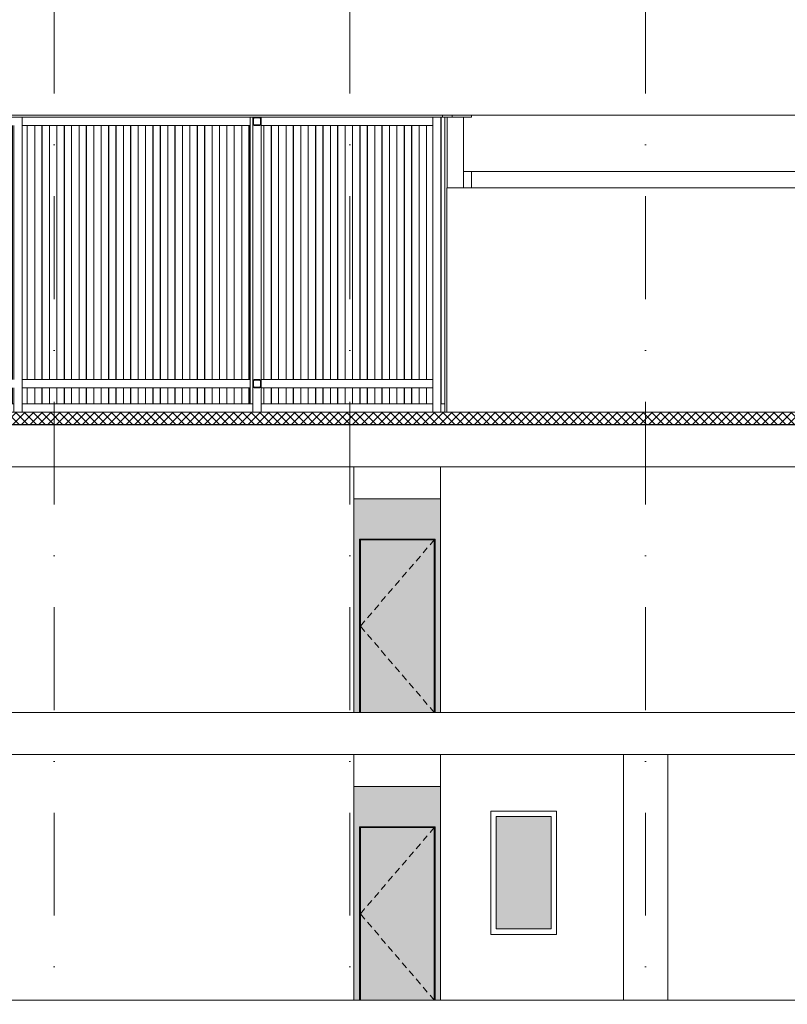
# Model space of a CAD drawing. Header units: millimetres. Extents: x -194 to 1012562, y 0 to 44349.
# Tile 54 of 97: x 167229 to 176574, y 10400 to 22377. Entities that reach past the tile are written whole.
import ezdxf
from ezdxf.enums import TextEntityAlignment as Align

# ---------------------------------------------------------------- set-up
doc = ezdxf.new("R2010")
doc.units = ezdxf.units.MM
doc.header["$MEASUREMENT"] = 0
doc.linetypes.add('streep-punt', pattern=[2500, 1250, -625, 0, -625])
for name, color, linetype in [('21_0 NC Buitenwanden', 7, 'Continuous'), ('21_1 C Buitenwanden', 7, 'Continuous'), ('22 C Binnenwanden', 7, 'Continuous'), ('22 NC Binnenwanden', 7, 'Continuous'), ('23 Vloeren', 7, 'Continuous'), ('23 Vloeren Laagscheidingslijnen', 7, 'Continuous'), ('28 Draagconstructies', 7, 'Continuous'), ('47 Dakafwerking', 7, 'Continuous'), ('New_21_0 NC Buitenwanden', 7, 'Continuous'), ('New_21_0 NC Buitenwanden Doorsnede-arcering', 7, 'Continuous'), ('New_21_0 NC Buitenwanden Ramen', 7, 'Continuous'), ('New_22 C Binnenwanden Ramen', 7, 'Continuous'), ('New_22 NC Binnenwanden', 7, 'Continuous'), ('New_22 NC Binnenwanden 2D arcering', 7, 'Continuous'), ('New_22 NC Binnenwanden Deuren', 7, 'Continuous'), ('New_27 Daken', 7, 'Continuous'), ('New_27 Daken Doorsnede-arcering', 7, 'Continuous'), ('New_27 Daken Laagscheidingslijnen', 7, 'Continuous'), ('New_28 Draagconstructies - kolom', 7, 'Continuous'), ('New_28 Draagconstructies - ligger', 7, 'Continuous'), ('New_28 Draagconstructies - ligger Doorsnede-arcering', 7, 'Continuous'), ('New_47 Dakafwerking', 7, 'Continuous'), ('Stramien', 7, 'Continuous')]:
    doc.layers.add(name, color=color, linetype=linetype)
doc.styles.add('GENERATED_STYLE_1', font='arial.ttf')

# ---------------------------------------------------------------- blocks, each defined once
blk = doc.blocks.new('Section Element_707_1', base_point=(160449, 6300))
at = {"layer": '21_0 NC Buitenwanden', "color": 2, "linetype": 'Continuous', "lineweight": 0}
for p, q in [((172432, 20330), (172432, 21190)), ((172632, 21190), (172632, 20530)), ((172632, 20530), (172632, 20330)), ((172432, 20330), (172431, 20330)), ((172432, 20330), (172632, 20330))]:
    blk.add_line(p, q, dxfattribs=at)
blk = doc.blocks.new('Section Element_708_1', base_point=(160449, 6300))
at = {"layer": '22 NC Binnenwanden', "color": 2, "linetype": 'Continuous', "lineweight": 0}
blk.add_line((172431, 20330), (172431, 17604), dxfattribs=at)
blk = doc.blocks.new('Section Element_710_1', base_point=(160449, 6300))
at = {"layer": '21_0 NC Buitenwanden', "color": 2, "linetype": 'Continuous', "lineweight": 0}
blk.add_line((172407, 17604), (172407, 21190), dxfattribs=at)
blk = doc.blocks.new('Section Element_724_1', base_point=(160449, 6300))
at = {"layer": '22 C Binnenwanden', "color": 2, "linetype": 'Continuous', "lineweight": 0}
blk.add_line((172354, 10450), (172354, 13440), dxfattribs=at)
blk = doc.blocks.new('Section Element_731_1', base_point=(160449, 6300))
at = {"layer": '21_1 C Buitenwanden', "color": 2, "linetype": 'Continuous', "lineweight": 0}
blk.add_line((172354, 13950), (172354, 16940), dxfattribs=at)
blk = doc.blocks.new('Section Element_737_1', base_point=(160449, 6300))
at = {"layer": '28 Draagconstructies', "color": 1, "linetype": 'Continuous', "lineweight": 0}
for p, q in [((174579, 10450), (174579, 13440)), ((175119, 10450), (175119, 13440))]:
    blk.add_line(p, q, dxfattribs=at)
blk = doc.blocks.new('Section Element_740_1', base_point=(160449, 6300))
at = {"layer": 'New_22 C Binnenwanden Ramen', "color": 2, "linetype": 'Continuous', "lineweight": 0}
for p, q in [((172965, 12750), (173765, 12750)), ((172965, 11250), (172965, 12750)), ((173765, 12750), (173765, 11250)), ((173765, 11250), (172965, 11250))]:
    blk.add_line(p, q, dxfattribs=at)
at = {"layer": 'New_22 C Binnenwanden Ramen', "color": 1, "linetype": 'Continuous', "lineweight": 0}
for p, q in [((173032, 12683), (173032, 11317)), ((173698, 12683), (173032, 12683)), ((173698, 11317), (173698, 12683)), ((173032, 11317), (173698, 11317))]:
    blk.add_line(p, q, dxfattribs=at)
blk = doc.blocks.new('Section Element_746_1', base_point=(160449, 6300))
at = {"layer": '23 Vloeren', "color": 2, "linetype": 'Continuous', "lineweight": 0, "flags": 128}
blk.add_lwpolyline([(192844, 13950), (190707, 13950), (190667, 13950), (159679, 13950)], dxfattribs=at)
blk = doc.blocks.new('Section Element_747_1', base_point=(160449, 6300))
at = {"layer": '23 Vloeren Laagscheidingslijnen', "color": 2, "linetype": 'Continuous', "lineweight": 0, "flags": 128}
blk.add_lwpolyline([(218049, 17450), (159679, 17450), (159564, 17450)], dxfattribs=at)
blk = doc.blocks.new('Section Element_914_1', base_point=(160449, 6300))
at = {"layer": 'New_21_0 NC Buitenwanden Ramen', "color": 1, "linetype": 'Continuous', "lineweight": 0}
for p, q in [((171436, 12550), (171436, 12560)), ((171503, 12560), (171503, 12550)), ((171717, 12560), (171727, 12550)), ((171754, 12550), (171757, 12560)), ((171900, 12550), (171897, 12560)), ((172151, 12550), (172151, 12560)), ((172218, 12560), (172218, 12550)), ((172268, 12560), (172268, 12550)), ((172277, 11300), (172287, 11300)), ((172277, 11233), (172287, 11233)), ((172287, 10517), (172277, 10517))]:
    blk.add_line(p, q, dxfattribs=at)
blk = doc.blocks.new('Section Element_915_1', base_point=(160449, 6300))
at = {"layer": '21_0 NC Buitenwanden', "color": 2, "linetype": 'Continuous', "lineweight": 0}
blk.add_line((171386, 12560), (171386, 12550), dxfattribs=at)
blk = doc.blocks.new('Section Element_947_1', base_point=(160449, 6300))
at = {"layer": '23 Vloeren', "color": 1, "linetype": 'Continuous', "lineweight": 0}
for p, q in [((172632, 20530), (172642, 20530)), ((172642, 20530), (172673, 20530)), ((172673, 20530), (172715, 20530)), ((172715, 20530), (172728, 20530)), ((172632, 20330), (172642, 20330)), ((172642, 20330), (172673, 20330)), ((172673, 20330), (172715, 20330)), ((172715, 20330), (172728, 20330))]:
    blk.add_line(p, q, dxfattribs=at)
at = {"layer": '23 Vloeren', "color": 3, "linetype": 'Continuous', "lineweight": 0}
for p, q in [((172728, 20530), (172728, 20330)), ((184227, 20530), (172728, 20530)), ((184227, 20330), (172728, 20330))]:
    blk.add_line(p, q, dxfattribs=at)
blk = doc.blocks.new('Section Element_963_1', base_point=(160449, 6300))
at = {"layer": '47 Dakafwerking', "color": 2, "linetype": 'Continuous', "lineweight": 0}
for p, q in [((172377, 21215), (172377, 21190)), ((172377, 21215), (172378, 21215)), ((172378, 21215), (172390, 21215)), ((172390, 21215), (172413, 21215)), ((172413, 21215), (172446, 21215)), ((172446, 21215), (172490, 21215)), ((172490, 21215), (172493, 21215)), ((172377, 21190), (172378, 21190)), ((172378, 21190), (172390, 21190)), ((172390, 21190), (172413, 21190)), ((172413, 21190), (172446, 21190)), ((172446, 21190), (172490, 21190)), ((172490, 21190), (172493, 21190))]:
    blk.add_line(p, q, dxfattribs=at)
at = {"layer": '47 Dakafwerking', "color": 1, "linetype": 'Continuous', "lineweight": 0}
for p, q in [((172493, 21215), (172493, 21190)), ((172728, 21215), (172493, 21215)), ((172728, 21215), (172728, 21190)), ((172728, 21190), (172493, 21190))]:
    blk.add_line(p, q, dxfattribs=at)
blk = doc.blocks.new('Section Element_965_1', base_point=(160449, 6300))
at = {"layer": '47 Dakafwerking', "color": 2, "linetype": 'Continuous', "lineweight": 0}
blk.add_line((172728, 21215), (177807, 21215), dxfattribs=at)
blk = doc.blocks.new('Section Element_998_1', base_point=(160449, 6300))
at = {"layer": 'New_22 NC Binnenwanden', "color": 2, "linetype": 'Continuous', "lineweight": 0}
for p, q in [((166223, 13440), (166223, 10450)), ((171299, 10450), (171299, 13440))]:
    blk.add_line(p, q, dxfattribs=at)
blk = doc.blocks.new('Section Element_1003_1', base_point=(160449, 6300))
at = {"layer": 'New_22 NC Binnenwanden Deuren', "color": 2, "linetype": 'Continuous', "lineweight": 0}
for p, q in [((171367, 13950), (171367, 16060)), ((171367, 16060), (172287, 16060)), ((172287, 16060), (172287, 13950))]:
    blk.add_line(p, q, dxfattribs=at)
at = {"layer": 'New_22 NC Binnenwanden Deuren', "color": 1, "linetype": 'Continuous', "lineweight": 0}
for p, q in [((171377, 13950), (171377, 16050)), ((171377, 16050), (172277, 16050)), ((172277, 16050), (172225, 15989)), ((172277, 16050), (172277, 13950)), ((172192, 15951), (172140, 15891)), ((172107, 15853), (172055, 15792)), ((172023, 15754), (171971, 15693)), ((171938, 15655), (171886, 15594)), ((171769, 15458), (171717, 15397)), ((171854, 15556), (171802, 15496)), ((171684, 15359), (171632, 15298)), ((171600, 15260), (171548, 15200)), ((171515, 15162), (171463, 15101)), ((171429, 15061), (171377, 15000)), ((171429, 14939), (171377, 15000)), ((171431, 15063), (171429, 15061)), ((171431, 14937), (171429, 14939)), ((171515, 14838), (171463, 14899)), ((171600, 14740), (171548, 14800)), ((171684, 14641), (171632, 14702)), ((171769, 14542), (171717, 14603)), ((171854, 14444), (171802, 14504)), ((171938, 14345), (171886, 14406)), ((172023, 14246), (171971, 14307)), ((172107, 14147), (172055, 14208)), ((172192, 14049), (172140, 14109)), ((172277, 13950), (172225, 14011))]:
    blk.add_line(p, q, dxfattribs=at)
blk = doc.blocks.new('Section Element_1018_1', base_point=(160449, 6300))
at = {"layer": 'New_22 NC Binnenwanden Deuren', "color": 2, "linetype": 'Continuous', "lineweight": 0}
for p, q in [((171367, 10450), (171367, 12560)), ((171367, 12560), (172287, 12560)), ((172287, 12560), (172287, 10450))]:
    blk.add_line(p, q, dxfattribs=at)
at = {"layer": 'New_22 NC Binnenwanden Deuren', "color": 1, "linetype": 'Continuous', "lineweight": 0}
for p, q in [((171377, 10450), (171377, 12550)), ((171377, 12550), (172277, 12550)), ((172277, 12550), (172225, 12489)), ((172277, 12550), (172277, 10450)), ((172107, 12353), (172055, 12292)), ((172192, 12451), (172140, 12391)), ((172023, 12254), (171971, 12193)), ((171938, 12155), (171886, 12094)), ((171854, 12056), (171802, 11996)), ((171684, 11859), (171632, 11798)), ((171769, 11958), (171717, 11897)), ((171600, 11760), (171548, 11700)), ((171515, 11662), (171463, 11601)), ((171429, 11561), (171377, 11500)), ((171429, 11439), (171377, 11500)), ((171431, 11563), (171429, 11561)), ((171431, 11437), (171429, 11439)), ((171515, 11338), (171463, 11399)), ((171600, 11240), (171548, 11300)), ((171684, 11141), (171632, 11202)), ((171769, 11042), (171717, 11103)), ((171854, 10944), (171802, 11004)), ((171938, 10845), (171886, 10906)), ((172023, 10746), (171971, 10807)), ((172107, 10647), (172055, 10708)), ((172192, 10549), (172140, 10609)), ((172277, 10450), (172225, 10511))]:
    blk.add_line(p, q, dxfattribs=at)
blk = doc.blocks.new('Section Element_1020_1', base_point=(160449, 6300))
at = {"layer": 'New_22 NC Binnenwanden', "color": 2, "linetype": 'Continuous', "lineweight": 0}
for p, q in [((166223, 16940), (166223, 13950)), ((171299, 13950), (171299, 16940))]:
    blk.add_line(p, q, dxfattribs=at)
blk = doc.blocks.new('Section Element_1099_1', base_point=(160449, 6300))
at = {"layer": '23 Vloeren', "color": 2, "linetype": 'Continuous', "lineweight": 0}
blk.add_line((191051, 10450), (159679, 10450), dxfattribs=at)
blk = doc.blocks.new('Section Element_1105_1', base_point=(160449, 6300))
at = {"layer": 'New_22 NC Binnenwanden', "color": 2, "linetype": 'Continuous', "lineweight": 0}
blk.add_line((172354, 16550), (171299, 16550), dxfattribs=at)
blk = doc.blocks.new('Section Element_1116_1', base_point=(160449, 6300))
at = {"layer": 'New_22 NC Binnenwanden', "color": 2, "linetype": 'Continuous', "lineweight": 0}
blk.add_line((172354, 13050), (171299, 13050), dxfattribs=at)
blk = doc.blocks.new('*X1158', base_point=(160449, 6300))
at = {"layer": 'New_27 Daken Doorsnede-arcering', "linetype": 'Continuous', "lineweight": 0, "true_color": 0x000000}
for points in [[(167499, 17604), (167349, 17604), (167349, 17602), (167499, 17602)], [(167799, 17604), (167649, 17604), (167649, 17602), (167799, 17602)], [(168099, 17604), (167949, 17604), (167949, 17602), (168099, 17602)], [(168399, 17604), (168249, 17604), (168249, 17602), (168399, 17602)], [(168699, 17604), (168549, 17604), (168549, 17602), (168699, 17602)], [(168999, 17604), (168849, 17604), (168849, 17602), (168999, 17602)], [(169299, 17604), (169149, 17604), (169149, 17602), (169299, 17602)], [(169599, 17604), (169449, 17604), (169449, 17602), (169599, 17602)], [(169899, 17604), (169749, 17604), (169749, 17602), (169899, 17602)], [(170199, 17604), (170049, 17604), (170049, 17602), (170199, 17602)], [(170499, 17604), (170349, 17604), (170349, 17602), (170499, 17602)], [(170799, 17604), (170649, 17604), (170649, 17602), (170799, 17602)], [(171099, 17604), (170949, 17604), (170949, 17602), (171099, 17602)], [(171399, 17604), (171249, 17604), (171249, 17602), (171399, 17602)], [(171699, 17604), (171549, 17604), (171549, 17602), (171699, 17602)], [(171999, 17604), (171849, 17604), (171849, 17602), (171999, 17602)], [(172299, 17604), (172149, 17604), (172149, 17602), (172299, 17602)], [(172599, 17604), (172449, 17604), (172449, 17602), (172599, 17602)], [(172899, 17604), (172749, 17604), (172749, 17602), (172899, 17602)], [(173199, 17604), (173049, 17604), (173049, 17602), (173199, 17602)], [(173499, 17604), (173349, 17604), (173349, 17602), (173499, 17602)], [(173799, 17604), (173649, 17604), (173649, 17602), (173799, 17602)], [(174099, 17604), (173949, 17604), (173949, 17602), (174099, 17602)], [(174399, 17604), (174249, 17604), (174249, 17602), (174399, 17602)], [(174699, 17604), (174549, 17604), (174549, 17602), (174699, 17602)], [(174999, 17604), (174849, 17604), (174849, 17602), (174999, 17602)], [(175299, 17604), (175149, 17604), (175149, 17602), (175299, 17602)], [(175599, 17604), (175449, 17604), (175449, 17602), (175599, 17602)], [(175899, 17604), (175749, 17604), (175749, 17602), (175899, 17602)], [(176199, 17604), (176049, 17604), (176049, 17602), (176199, 17602)], [(176499, 17604), (176349, 17604), (176349, 17602), (176499, 17602)]]:
    blk.add_hatch(color=18, dxfattribs=at).paths.add_polyline_path(points)
blk = doc.blocks.new('*X1161', base_point=(160449, 6300))
at = {"layer": 'New_27 Daken Doorsnede-arcering', "linetype": 'Continuous', "lineweight": 0, "true_color": 0x000000}
for points in [[(167349, 17450), (167499, 17450), (167499, 17452), (167349, 17452)], [(167649, 17450), (167799, 17450), (167799, 17452), (167649, 17452)], [(167949, 17450), (168099, 17450), (168099, 17452), (167949, 17452)], [(168249, 17450), (168399, 17450), (168399, 17452), (168249, 17452)], [(168549, 17450), (168699, 17450), (168699, 17452), (168549, 17452)], [(168849, 17450), (168999, 17450), (168999, 17452), (168849, 17452)], [(169149, 17450), (169299, 17450), (169299, 17452), (169149, 17452)], [(169449, 17450), (169599, 17450), (169599, 17452), (169449, 17452)], [(169749, 17450), (169899, 17450), (169899, 17452), (169749, 17452)], [(170049, 17450), (170199, 17450), (170199, 17452), (170049, 17452)], [(170349, 17450), (170499, 17450), (170499, 17452), (170349, 17452)], [(170649, 17450), (170799, 17450), (170799, 17452), (170649, 17452)], [(170949, 17450), (171099, 17450), (171099, 17452), (170949, 17452)], [(171249, 17450), (171399, 17450), (171399, 17452), (171249, 17452)], [(171549, 17450), (171699, 17450), (171699, 17452), (171549, 17452)], [(171849, 17450), (171999, 17450), (171999, 17452), (171849, 17452)], [(172149, 17450), (172299, 17450), (172299, 17452), (172149, 17452)], [(172449, 17450), (172599, 17450), (172599, 17452), (172449, 17452)], [(172749, 17450), (172899, 17450), (172899, 17452), (172749, 17452)], [(173049, 17450), (173199, 17450), (173199, 17452), (173049, 17452)], [(173349, 17450), (173499, 17450), (173499, 17452), (173349, 17452)], [(173649, 17450), (173799, 17450), (173799, 17452), (173649, 17452)], [(173949, 17450), (174099, 17450), (174099, 17452), (173949, 17452)], [(174249, 17450), (174399, 17450), (174399, 17452), (174249, 17452)], [(174549, 17450), (174699, 17450), (174699, 17452), (174549, 17452)], [(174849, 17450), (174999, 17450), (174999, 17452), (174849, 17452)], [(175149, 17450), (175299, 17450), (175299, 17452), (175149, 17452)], [(175449, 17450), (175599, 17450), (175599, 17452), (175449, 17452)], [(175749, 17450), (175899, 17450), (175899, 17452), (175749, 17452)], [(176049, 17450), (176199, 17450), (176199, 17452), (176049, 17452)], [(176349, 17450), (176499, 17450), (176499, 17452), (176349, 17452)]]:
    blk.add_hatch(color=18, dxfattribs=at).paths.add_polyline_path(points)
blk = doc.blocks.new('Section Element_1136_1', base_point=(160449, 6300))
at = {"layer": 'New_27 Daken Doorsnede-arcering', "linetype": 'Continuous', "lineweight": 0, "true_color": 0x000000}
h = blk.add_hatch(dxfattribs=at)
h.set_pattern_fill('415_Isolatie_ruit_0001', color=18, style=0, pattern_type=2)
h.set_pattern_definition([(45, (160448.88, 6300), (-53.03301, 53.03301), []), (135, (160448.88, 6300), (53.03301, 53.03301), [])])
h.paths.add_polyline_path([(159679, 17452), (218049, 17452), (218049, 17602), (184431, 17602), (184396, 17602), (184395, 17602), (184227, 17602), (159679, 17602)])
at = {"layer": 'New_27 Daken', "color": 9, "linetype": 'Continuous', "lineweight": 0}
blk.add_line((184227, 17604), (159679, 17604), dxfattribs=at)
at = {"layer": 'New_27 Daken Laagscheidingslijnen', "color": 9, "linetype": 'Continuous', "lineweight": 0}
blk.add_line((184227, 17602), (159679, 17602), dxfattribs=at)
at = {"layer": 'New_27 Daken Laagscheidingslijnen', "color": 1, "linetype": 'Continuous', "lineweight": 0}
blk.add_line((218049, 17452), (159679, 17452), dxfattribs=at)
at = {"layer": 'New_27 Daken', "lineweight": 0}
for name in ['*X1158', '*X1161']:
    blk.add_blockref(name, (160449, 6300), dxfattribs=at)
blk = doc.blocks.new('Section Element_1142_1', base_point=(160449, 6300))
at = {"layer": '23 Vloeren', "color": 2, "linetype": 'Continuous', "lineweight": 0}
blk.add_line((182038, 13440), (159679, 13440), dxfattribs=at)
blk = doc.blocks.new('Section Element_1143_1', base_point=(160449, 6300))
at = {"layer": '23 Vloeren', "color": 2, "linetype": 'Continuous', "lineweight": 0}
blk.add_line((182038, 16940), (159679, 16940), dxfattribs=at)
blk = doc.blocks.new('Section Element_1243_1', base_point=(160449, 6300))
at = {"layer": 'New_21_0 NC Buitenwanden', "color": 1, "linetype": 'Continuous', "lineweight": 0}
for p, q in [((164352, 18000), (164352, 21090)), ((164353, 18000), (164353, 21090)), ((164440, 18000), (164440, 21090)), ((164442, 18000), (164442, 21090)), ((164532, 18000), (164532, 21090)), ((164533, 18000), (164533, 21090)), ((164620, 18000), (164620, 21090)), ((164622, 18000), (164622, 21090)), ((164712, 18000), (164712, 21090)), ((164713, 18000), (164713, 21090)), ((164800, 18000), (164800, 21090)), ((164802, 18000), (164802, 21090)), ((164892, 18000), (164892, 21090)), ((164893, 18000), (164893, 21090)), ((164980, 18000), (164980, 21090)), ((164982, 18000), (164982, 21090)), ((165072, 18000), (165072, 21090)), ((165073, 18000), (165073, 21090)), ((165160, 18000), (165160, 21090)), ((165162, 18000), (165162, 21090)), ((165252, 18000), (165252, 21090)), ((165253, 18000), (165253, 21090)), ((165340, 18000), (165340, 21090)), ((165342, 18000), (165342, 21090)), ((165432, 18000), (165432, 21090)), ((165433, 18000), (165433, 21090)), ((165520, 18000), (165520, 21090)), ((165522, 18000), (165522, 21090)), ((165612, 18000), (165612, 21090)), ((165613, 18000), (165613, 21090)), ((165700, 18000), (165700, 21090)), ((165702, 18000), (165702, 21090)), ((165792, 18000), (165792, 21090)), ((165793, 18000), (165793, 21090)), ((165880, 18000), (165880, 21090)), ((165882, 18000), (165882, 21090)), ((165972, 18000), (165972, 21090)), ((165973, 18000), (165973, 21090)), ((166060, 18000), (166060, 21090)), ((166062, 18000), (166062, 21090)), ((166152, 18000), (166152, 21090)), ((166153, 18000), (166153, 21090)), ((166240, 18000), (166240, 21090)), ((166242, 18000), (166242, 21090)), ((166332, 18000), (166332, 21090)), ((166333, 18000), (166333, 21090)), ((166420, 18000), (166420, 21090)), ((166422, 18000), (166422, 21090)), ((166512, 18000), (166512, 21090)), ((166513, 18000), (166513, 21090)), ((166600, 18000), (166600, 21090)), ((166602, 18000), (166602, 21090)), ((166692, 18000), (166692, 21090)), ((166693, 18000), (166693, 21090)), ((166780, 18000), (166780, 21090)), ((166782, 18000), (166782, 21090)), ((166872, 18000), (166872, 21090)), ((166873, 18000), (166873, 21090)), ((166960, 18000), (166960, 21090)), ((166962, 18000), (166962, 21090)), ((167052, 18000), (167052, 21090)), ((167053, 18000), (167053, 21090)), ((167140, 18000), (167140, 21090)), ((167142, 18000), (167142, 21090)), ((167320, 18000), (167320, 21090)), ((167322, 18000), (167322, 21090)), ((167412, 18000), (167412, 21090)), ((167413, 18000), (167413, 21090)), ((167500, 18000), (167500, 21090)), ((167502, 18000), (167502, 21090)), ((167592, 18000), (167592, 21090)), ((167593, 18000), (167593, 21090)), ((167680, 18000), (167680, 21090)), ((167682, 18000), (167682, 21090)), ((167772, 18000), (167772, 21090)), ((167773, 18000), (167773, 21090)), ((167860, 18000), (167860, 21090)), ((167862, 18000), (167862, 21090)), ((167952, 18000), (167952, 21090)), ((167953, 18000), (167953, 21090)), ((168040, 18000), (168040, 21090)), ((168042, 18000), (168042, 21090)), ((168132, 18000), (168132, 21090)), ((168133, 18000), (168133, 21090)), ((168220, 18000), (168220, 21090)), ((168222, 18000), (168222, 21090)), ((168312, 18000), (168312, 21090)), ((168313, 18000), (168313, 21090)), ((168400, 18000), (168400, 21090)), ((168402, 18000), (168402, 21090)), ((168492, 18000), (168492, 21090)), ((168493, 18000), (168493, 21090)), ((168580, 18000), (168580, 21090)), ((168582, 18000), (168582, 21090)), ((168672, 18000), (168672, 21090)), ((168673, 18000), (168673, 21090)), ((168760, 18000), (168760, 21090)), ((168762, 18000), (168762, 21090)), ((168852, 18000), (168852, 21090)), ((168853, 18000), (168853, 21090)), ((168940, 18000), (168940, 21090)), ((168942, 18000), (168942, 21090)), ((169032, 18000), (169032, 21090)), ((169033, 18000), (169033, 21090)), ((169120, 18000), (169120, 21090)), ((169122, 18000), (169122, 21090)), ((169212, 18000), (169212, 21090)), ((169213, 18000), (169213, 21090)), ((169300, 18000), (169300, 21090)), ((169302, 18000), (169302, 21090)), ((169392, 18000), (169392, 21090)), ((169393, 18000), (169393, 21090)), ((169480, 18000), (169480, 21090)), ((169482, 18000), (169482, 21090)), ((169572, 18000), (169572, 21090)), ((169573, 18000), (169573, 21090)), ((169660, 18000), (169660, 21090)), ((169662, 18000), (169662, 21090)), ((169752, 18000), (169752, 21090)), ((169753, 18000), (169753, 21090)), ((169840, 18000), (169840, 21090)), ((169842, 18000), (169842, 21090)), ((169932, 18000), (169932, 21090)), ((169933, 18000), (169933, 21090)), ((170020, 18000), (170020, 21090)), ((170022, 18000), (170022, 21090)), ((170200, 18000), (170200, 21090)), ((170202, 18000), (170202, 21090)), ((170292, 18000), (170292, 21090)), ((170293, 18000), (170293, 21090)), ((170380, 18000), (170380, 21090)), ((170382, 18000), (170382, 21090)), ((170472, 18000), (170472, 21090)), ((170473, 18000), (170473, 21090)), ((170560, 18000), (170560, 21090)), ((170562, 18000), (170562, 21090)), ((170652, 18000), (170652, 21090)), ((170653, 18000), (170653, 21090)), ((170740, 18000), (170740, 21090)), ((170742, 18000), (170742, 21090)), ((170832, 18000), (170832, 21090)), ((170833, 18000), (170833, 21090)), ((170920, 18000), (170920, 21090)), ((170922, 18000), (170922, 21090)), ((171012, 18000), (171012, 21090)), ((171013, 18000), (171013, 21090)), ((171100, 18000), (171100, 21090)), ((171102, 18000), (171102, 21090)), ((171192, 18000), (171192, 21090)), ((171193, 18000), (171193, 21090)), ((171280, 18000), (171280, 21090)), ((171282, 18000), (171282, 21090)), ((171372, 18000), (171372, 21090)), ((171373, 18000), (171373, 21090)), ((171460, 18000), (171460, 21090)), ((171462, 18000), (171462, 21090)), ((171552, 18000), (171552, 21090)), ((171553, 18000), (171553, 21090)), ((171640, 18000), (171640, 21090)), ((171642, 18000), (171642, 21090)), ((171732, 18000), (171732, 21090)), ((171733, 18000), (171733, 21090)), ((171820, 18000), (171820, 21090)), ((171822, 18000), (171822, 21090)), ((171912, 18000), (171912, 21090)), ((171913, 18000), (171913, 21090)), ((172000, 18000), (172000, 21090)), ((172002, 18000), (172002, 21090)), ((172092, 18000), (172092, 21090)), ((172093, 18000), (172093, 21090)), ((172180, 18000), (172180, 21090)), ((172182, 18000), (172182, 21090)), ((172360, 17704), (172360, 21190)), ((172362, 17704), (172362, 21190)), ((164352, 17704), (164352, 17900)), ((164353, 17704), (164353, 17900)), ((164440, 17704), (164440, 17900)), ((164442, 17704), (164442, 17900)), ((164532, 17704), (164532, 17900)), ((164533, 17704), (164533, 17900)), ((164620, 17704), (164620, 17900)), ((164622, 17704), (164622, 17900)), ((164712, 17704), (164712, 17900)), ((164713, 17704), (164713, 17900)), ((164800, 17704), (164800, 17900)), ((164802, 17704), (164802, 17900)), ((164892, 17704), (164892, 17900)), ((164893, 17704), (164893, 17900)), ((164980, 17704), (164980, 17900)), ((164982, 17704), (164982, 17900)), ((165072, 17704), (165072, 17900)), ((165073, 17704), (165073, 17900)), ((165160, 17704), (165160, 17900)), ((165162, 17704), (165162, 17900)), ((165252, 17704), (165252, 17900)), ((165253, 17704), (165253, 17900)), ((165340, 17704), (165340, 17900)), ((165342, 17704), (165342, 17900)), ((165432, 17704), (165432, 17900)), ((165433, 17704), (165433, 17900)), ((165520, 17704), (165520, 17900)), ((165522, 17704), (165522, 17900)), ((165612, 17704), (165612, 17900)), ((165613, 17704), (165613, 17900)), ((165700, 17704), (165700, 17900)), ((165702, 17704), (165702, 17900)), ((165792, 17704), (165792, 17900)), ((165793, 17704), (165793, 17900)), ((165880, 17704), (165880, 17900)), ((165882, 17704), (165882, 17900)), ((165972, 17704), (165972, 17900)), ((165973, 17704), (165973, 17900)), ((166060, 17704), (166060, 17900)), ((166062, 17704), (166062, 17900)), ((166152, 17704), (166152, 17900)), ((166153, 17704), (166153, 17900)), ((166240, 17704), (166240, 17900)), ((166242, 17704), (166242, 17900)), ((166332, 17704), (166332, 17900)), ((166333, 17704), (166333, 17900)), ((166420, 17704), (166420, 17900)), ((166422, 17704), (166422, 17900)), ((166512, 17704), (166512, 17900)), ((166513, 17704), (166513, 17900)), ((166600, 17704), (166600, 17900)), ((166602, 17704), (166602, 17900)), ((166692, 17704), (166692, 17900)), ((166693, 17704), (166693, 17900)), ((166780, 17704), (166780, 17900)), ((166782, 17704), (166782, 17900)), ((166872, 17704), (166872, 17900)), ((166873, 17704), (166873, 17900)), ((166960, 17704), (166960, 17900)), ((166962, 17704), (166962, 17900)), ((167052, 17704), (167052, 17900)), ((167053, 17704), (167053, 17900)), ((167140, 17704), (167140, 17900)), ((167142, 17704), (167142, 17900)), ((167320, 17704), (167320, 17900)), ((167322, 17704), (167322, 17900)), ((167412, 17704), (167412, 17900)), ((167413, 17704), (167413, 17900)), ((167500, 17704), (167500, 17900)), ((167502, 17704), (167502, 17900)), ((167592, 17704), (167592, 17900)), ((167593, 17704), (167593, 17900)), ((167680, 17704), (167680, 17900)), ((167682, 17704), (167682, 17900)), ((167772, 17704), (167772, 17900)), ((167773, 17704), (167773, 17900)), ((167860, 17704), (167860, 17900)), ((167862, 17704), (167862, 17900)), ((167952, 17704), (167952, 17900)), ((167953, 17704), (167953, 17900)), ((168040, 17704), (168040, 17900)), ((168042, 17704), (168042, 17900)), ((168132, 17704), (168132, 17900)), ((168133, 17704), (168133, 17900)), ((168220, 17704), (168220, 17900)), ((168222, 17704), (168222, 17900)), ((168312, 17704), (168312, 17900)), ((168313, 17704), (168313, 17900)), ((168400, 17704), (168400, 17900)), ((168402, 17704), (168402, 17900)), ((168492, 17704), (168492, 17900)), ((168493, 17704), (168493, 17900)), ((168580, 17704), (168580, 17900)), ((168582, 17704), (168582, 17900)), ((168672, 17704), (168672, 17900)), ((168673, 17704), (168673, 17900)), ((168760, 17704), (168760, 17900)), ((168762, 17704), (168762, 17900)), ((168852, 17704), (168852, 17900)), ((168853, 17704), (168853, 17900)), ((168940, 17704), (168940, 17900)), ((168942, 17704), (168942, 17900)), ((169032, 17704), (169032, 17900)), ((169033, 17704), (169033, 17900)), ((169120, 17704), (169120, 17900)), ((169122, 17704), (169122, 17900)), ((169212, 17704), (169212, 17900)), ((169213, 17704), (169213, 17900)), ((169300, 17704), (169300, 17900)), ((169302, 17704), (169302, 17900)), ((169392, 17704), (169392, 17900)), ((169393, 17704), (169393, 17900)), ((169480, 17704), (169480, 17900)), ((169482, 17704), (169482, 17900)), ((169572, 17704), (169572, 17900)), ((169573, 17704), (169573, 17900)), ((169660, 17704), (169660, 17900)), ((169662, 17704), (169662, 17900)), ((169752, 17704), (169752, 17900)), ((169753, 17704), (169753, 17900)), ((169840, 17704), (169840, 17900)), ((169842, 17704), (169842, 17900)), ((169932, 17704), (169932, 17900)), ((169933, 17704), (169933, 17900)), ((170020, 17704), (170020, 17900)), ((170022, 17704), (170022, 17900)), ((170200, 17704), (170200, 17900)), ((170202, 17704), (170202, 17900)), ((170292, 17704), (170292, 17900)), ((170293, 17704), (170293, 17900)), ((170380, 17704), (170380, 17900)), ((170382, 17704), (170382, 17900)), ((170472, 17704), (170472, 17900)), ((170473, 17704), (170473, 17900)), ((170560, 17704), (170560, 17900)), ((170562, 17704), (170562, 17900)), ((170652, 17704), (170652, 17900)), ((170653, 17704), (170653, 17900)), ((170740, 17704), (170740, 17900)), ((170742, 17704), (170742, 17900)), ((170832, 17704), (170832, 17900)), ((170833, 17704), (170833, 17900)), ((170920, 17704), (170920, 17900)), ((170922, 17704), (170922, 17900)), ((171012, 17704), (171012, 17900)), ((171013, 17704), (171013, 17900)), ((171100, 17704), (171100, 17900)), ((171102, 17704), (171102, 17900)), ((171192, 17704), (171192, 17900)), ((171193, 17704), (171193, 17900)), ((171280, 17704), (171280, 17900)), ((171282, 17704), (171282, 17900)), ((171372, 17704), (171372, 17900)), ((171373, 17704), (171373, 17900)), ((171460, 17704), (171460, 17900)), ((171462, 17704), (171462, 17900)), ((171552, 17704), (171552, 17900)), ((171553, 17704), (171553, 17900)), ((171640, 17704), (171640, 17900)), ((171642, 17704), (171642, 17900)), ((171732, 17704), (171732, 17900)), ((171733, 17704), (171733, 17900)), ((171820, 17704), (171820, 17900)), ((171822, 17704), (171822, 17900)), ((171912, 17704), (171912, 17900)), ((171913, 17704), (171913, 17900)), ((172000, 17704), (172000, 17900)), ((172002, 17704), (172002, 17900)), ((172092, 17704), (172092, 17900)), ((172093, 17704), (172093, 17900)), ((172180, 17704), (172180, 17900)), ((172182, 17704), (172182, 17900)), ((164352, 17704), (164349, 17704)), ((164353, 17704), (164352, 17704)), ((164440, 17704), (164353, 17704)), ((164442, 17704), (164440, 17704)), ((164532, 17704), (164442, 17704)), ((164533, 17704), (164532, 17704)), ((164620, 17704), (164533, 17704)), ((164622, 17704), (164620, 17704)), ((164712, 17704), (164622, 17704)), ((164713, 17704), (164712, 17704)), ((164800, 17704), (164713, 17704)), ((164802, 17704), (164800, 17704)), ((164892, 17704), (164802, 17704)), ((164893, 17704), (164892, 17704)), ((164980, 17704), (164893, 17704)), ((164982, 17704), (164980, 17704)), ((165072, 17704), (164982, 17704)), ((165073, 17704), (165072, 17704)), ((165160, 17704), (165073, 17704)), ((165162, 17704), (165160, 17704)), ((165252, 17704), (165162, 17704)), ((165253, 17704), (165252, 17704)), ((165340, 17704), (165253, 17704)), ((165342, 17704), (165340, 17704)), ((165432, 17704), (165342, 17704)), ((165433, 17704), (165432, 17704)), ((165520, 17704), (165433, 17704)), ((165522, 17704), (165520, 17704)), ((165612, 17704), (165522, 17704)), ((165613, 17704), (165612, 17704)), ((165700, 17704), (165613, 17704)), ((165702, 17704), (165700, 17704)), ((165792, 17704), (165702, 17704)), ((165793, 17704), (165792, 17704)), ((165880, 17704), (165793, 17704)), ((165882, 17704), (165880, 17704)), ((165972, 17704), (165882, 17704)), ((165973, 17704), (165972, 17704)), ((166060, 17704), (165973, 17704)), ((166062, 17704), (166060, 17704)), ((166152, 17704), (166062, 17704)), ((166153, 17704), (166152, 17704)), ((166240, 17704), (166153, 17704)), ((166242, 17704), (166240, 17704)), ((166332, 17704), (166242, 17704)), ((166333, 17704), (166332, 17704)), ((166420, 17704), (166333, 17704)), ((166422, 17704), (166420, 17704)), ((166512, 17704), (166422, 17704)), ((166513, 17704), (166512, 17704)), ((166600, 17704), (166513, 17704)), ((166602, 17704), (166600, 17704)), ((166692, 17704), (166602, 17704)), ((166693, 17704), (166692, 17704)), ((166780, 17704), (166693, 17704)), ((166782, 17704), (166780, 17704)), ((166872, 17704), (166782, 17704)), ((166873, 17704), (166872, 17704)), ((166960, 17704), (166873, 17704)), ((166962, 17704), (166960, 17704)), ((167052, 17704), (166962, 17704)), ((167053, 17704), (167052, 17704)), ((167140, 17704), (167053, 17704)), ((167142, 17704), (167140, 17704)), ((167159, 17704), (167142, 17704)), ((167320, 17704), (167259, 17704)), ((167322, 17704), (167320, 17704)), ((167412, 17704), (167322, 17704)), ((167413, 17704), (167412, 17704)), ((167500, 17704), (167413, 17704)), ((167502, 17704), (167500, 17704)), ((167592, 17704), (167502, 17704)), ((167593, 17704), (167592, 17704)), ((167680, 17704), (167593, 17704)), ((167682, 17704), (167680, 17704)), ((167772, 17704), (167682, 17704)), ((167773, 17704), (167772, 17704)), ((167860, 17704), (167773, 17704)), ((167862, 17704), (167860, 17704)), ((167952, 17704), (167862, 17704)), ((167953, 17704), (167952, 17704)), ((168040, 17704), (167953, 17704)), ((168042, 17704), (168040, 17704)), ((168132, 17704), (168042, 17704)), ((168133, 17704), (168132, 17704)), ((168220, 17704), (168133, 17704)), ((168222, 17704), (168220, 17704)), ((168312, 17704), (168222, 17704)), ((168313, 17704), (168312, 17704)), ((168400, 17704), (168313, 17704)), ((168402, 17704), (168400, 17704)), ((168492, 17704), (168402, 17704)), ((168493, 17704), (168492, 17704)), ((168580, 17704), (168493, 17704)), ((168582, 17704), (168580, 17704)), ((168672, 17704), (168582, 17704)), ((168673, 17704), (168672, 17704)), ((168760, 17704), (168673, 17704)), ((168762, 17704), (168760, 17704)), ((168852, 17704), (168762, 17704)), ((168853, 17704), (168852, 17704)), ((168940, 17704), (168853, 17704)), ((168942, 17704), (168940, 17704)), ((169032, 17704), (168942, 17704)), ((169033, 17704), (169032, 17704)), ((169120, 17704), (169033, 17704)), ((169122, 17704), (169120, 17704)), ((169212, 17704), (169122, 17704)), ((169213, 17704), (169212, 17704)), ((169300, 17704), (169213, 17704)), ((169302, 17704), (169300, 17704)), ((169392, 17704), (169302, 17704)), ((169393, 17704), (169392, 17704)), ((169480, 17704), (169393, 17704)), ((169482, 17704), (169480, 17704)), ((169572, 17704), (169482, 17704)), ((169573, 17704), (169572, 17704)), ((169660, 17704), (169573, 17704)), ((169662, 17704), (169660, 17704)), ((169752, 17704), (169662, 17704)), ((169753, 17704), (169752, 17704)), ((169840, 17704), (169753, 17704)), ((169842, 17704), (169840, 17704)), ((169932, 17704), (169842, 17704)), ((169933, 17704), (169932, 17704)), ((170020, 17704), (169933, 17704)), ((170022, 17704), (170020, 17704)), ((170034, 17704), (170022, 17704)), ((170200, 17704), (170169, 17704)), ((170202, 17704), (170200, 17704)), ((170292, 17704), (170202, 17704)), ((170293, 17704), (170292, 17704)), ((170380, 17704), (170293, 17704)), ((170382, 17704), (170380, 17704)), ((170472, 17704), (170382, 17704)), ((170473, 17704), (170472, 17704)), ((170560, 17704), (170473, 17704)), ((170562, 17704), (170560, 17704)), ((170652, 17704), (170562, 17704)), ((170653, 17704), (170652, 17704)), ((170740, 17704), (170653, 17704)), ((170742, 17704), (170740, 17704)), ((170832, 17704), (170742, 17704)), ((170833, 17704), (170832, 17704)), ((170920, 17704), (170833, 17704)), ((170922, 17704), (170920, 17704)), ((171012, 17704), (170922, 17704)), ((171013, 17704), (171012, 17704)), ((171100, 17704), (171013, 17704)), ((171102, 17704), (171100, 17704)), ((171192, 17704), (171102, 17704)), ((171193, 17704), (171192, 17704)), ((171280, 17704), (171193, 17704)), ((171282, 17704), (171280, 17704)), ((171372, 17704), (171282, 17704)), ((171373, 17704), (171372, 17704)), ((171460, 17704), (171373, 17704)), ((171462, 17704), (171460, 17704)), ((171552, 17704), (171462, 17704)), ((171553, 17704), (171552, 17704)), ((171640, 17704), (171553, 17704)), ((171642, 17704), (171640, 17704)), ((171732, 17704), (171642, 17704)), ((171733, 17704), (171732, 17704)), ((171820, 17704), (171733, 17704)), ((171822, 17704), (171820, 17704)), ((171912, 17704), (171822, 17704)), ((171913, 17704), (171912, 17704)), ((172000, 17704), (171913, 17704)), ((172002, 17704), (172000, 17704)), ((172092, 17704), (172002, 17704)), ((172093, 17704), (172092, 17704)), ((172180, 17704), (172093, 17704)), ((172182, 17704), (172180, 17704)), ((172257, 17704), (172182, 17704)), ((172360, 17704), (172357, 17704)), ((172362, 17704), (172360, 17704)), ((172407, 17704), (172362, 17704))]:
    blk.add_line(p, q, dxfattribs=at)
blk = doc.blocks.new('Section Element_1244_1', base_point=(160449, 6300))
at = {"layer": 'New_28 Draagconstructies - kolom', "color": 1, "linetype": 'Continuous', "lineweight": 0}
for p, q in [((172257, 18000), (172257, 21090)), ((172341, 21190), (172273, 21190)), ((172357, 17604), (172357, 21190)), ((172257, 17604), (172257, 17900))]:
    blk.add_line(p, q, dxfattribs=at)
blk = doc.blocks.new('Section Element_1247_1', base_point=(160449, 6300))
at = {"layer": 'New_21_0 NC Buitenwanden Doorsnede-arcering', "linetype": 'Continuous', "lineweight": 0, "true_color": 0x000000}
blk.add_hatch(color=18, dxfattribs=at).paths.add_polyline_path([(170035, 17704), (170035, 21190), (170034, 21190), (170034, 17704)])
at = {"layer": 'New_21_0 NC Buitenwanden', "color": 9, "linetype": 'Continuous', "lineweight": 0}
for p, q in [((170034, 21190), (170034, 17704)), ((170035, 21190), (170034, 21190)), ((170035, 21190), (170035, 17704)), ((170035, 17704), (170034, 17704))]:
    blk.add_line(p, q, dxfattribs=at)
at = {"layer": 'New_21_0 NC Buitenwanden', "color": 1, "linetype": 'Continuous', "lineweight": 0}
for p, q in [((170035, 21190), (170069, 21190)), ((170069, 21174), (170069, 21190)), ((170069, 17984), (170069, 21106)), ((170069, 17704), (170069, 17916)), ((170069, 17704), (170035, 17704))]:
    blk.add_line(p, q, dxfattribs=at)
blk = doc.blocks.new('Section Element_1248_1', base_point=(160449, 6300))
at = {"layer": 'New_28 Draagconstructies - kolom', "color": 1, "linetype": 'Continuous', "lineweight": 0}
for p, q in [((170169, 18000), (170169, 21090)), ((170169, 17604), (170169, 17900)), ((170069, 17604), (170069, 17704))]:
    blk.add_line(p, q, dxfattribs=at)
blk = doc.blocks.new('Section Element_1249_1', base_point=(160449, 6300))
at = {"layer": 'New_28 Draagconstructies - ligger', "color": 1, "linetype": 'Continuous', "lineweight": 0}
for p, q in [((170169, 17995), (170169, 18000)), ((170169, 18000), (172257, 18000)), ((170169, 17984), (170169, 17995)), ((172257, 17995), (172257, 18000)), ((172257, 17984), (172257, 17995)), ((172257, 17916), (172257, 17984)), ((170169, 17905), (170169, 17916)), ((170169, 17900), (170169, 17905)), ((170169, 17900), (172257, 17900)), ((172257, 17905), (172257, 17916)), ((172257, 17900), (172257, 17905))]:
    blk.add_line(p, q, dxfattribs=at)
blk = doc.blocks.new('Section Element_1250_1', base_point=(160449, 6300))
at = {"layer": 'New_28 Draagconstructies - ligger', "color": 1, "linetype": 'Continuous', "lineweight": 0}
for p, q in [((170169, 21185), (170169, 21190)), ((170169, 21174), (170169, 21185)), ((170169, 21095), (170169, 21106)), ((170169, 21090), (170169, 21095)), ((170169, 21090), (172257, 21090)), ((172257, 21185), (172257, 21190)), ((172257, 21174), (172257, 21185)), ((172257, 21106), (172257, 21174)), ((172257, 21095), (172257, 21106)), ((172257, 21090), (172257, 21095))]:
    blk.add_line(p, q, dxfattribs=at)
blk = doc.blocks.new('Section Element_1251_1', base_point=(160449, 6300))
at = {"layer": 'New_28 Draagconstructies - ligger', "color": 1, "linetype": 'Continuous', "lineweight": 0}
for p, q in [((167259, 17995), (167259, 18000)), ((167259, 18000), (170034, 18000)), ((167259, 17984), (167259, 17995)), ((167259, 17916), (167259, 17984)), ((167259, 17905), (167259, 17916)), ((167259, 17900), (167259, 17905)), ((167259, 17900), (170034, 17900))]:
    blk.add_line(p, q, dxfattribs=at)
blk = doc.blocks.new('Section Element_1255_1', base_point=(160449, 6300))
at = {"layer": 'New_28 Draagconstructies - ligger Doorsnede-arcering', "linetype": 'Continuous', "lineweight": 0, "true_color": 0x000000}
h = blk.add_hatch(color=18, dxfattribs=at)
h.paths.add_polyline_path([(170153, 17900), (170164, 17905), (170169, 17916), (170169, 17984), (170164, 17995), (170153, 18000), (170085, 18000), (170074, 17995), (170069, 17984), (170069, 17916), (170074, 17905), (170085, 17900)])
h.paths.add_polyline_path([(170153, 17908), (170085, 17908), (170079, 17910), (170077, 17916), (170077, 17984), (170079, 17990), (170085, 17992), (170153, 17992), (170158, 17990), (170161, 17984), (170161, 17916), (170158, 17910)], flags=0)
at = {"layer": 'New_28 Draagconstructies - ligger', "color": 9, "linetype": 'Continuous', "lineweight": 0, "flags": 128}
for points in [[(170074, 17995), (170069, 17984), (170069, 17916), (170074, 17905)], [(170164, 17995), (170153, 18000), (170085, 18000), (170074, 17995)], [(170079, 17990), (170077, 17984), (170077, 17916), (170079, 17910)], [(170158, 17990), (170153, 17992), (170085, 17992), (170079, 17990)], [(170158, 17990), (170161, 17984), (170161, 17916), (170158, 17910)], [(170164, 17995), (170169, 17984), (170169, 17916), (170164, 17905)], [(170074, 17905), (170085, 17900), (170153, 17900), (170164, 17905)], [(170079, 17910), (170085, 17908), (170153, 17908), (170158, 17910)]]:
    blk.add_lwpolyline(points, dxfattribs=at)
blk = doc.blocks.new('Section Element_1256_1', base_point=(160449, 6300))
at = {"layer": 'New_28 Draagconstructies - ligger Doorsnede-arcering', "linetype": 'Continuous', "lineweight": 0, "true_color": 0x000000}
h = blk.add_hatch(color=18, dxfattribs=at)
h.paths.add_polyline_path([(170153, 21090), (170164, 21095), (170169, 21106), (170169, 21174), (170164, 21185), (170153, 21190), (170085, 21190), (170074, 21185), (170069, 21174), (170069, 21106), (170074, 21095), (170085, 21090)])
h.paths.add_polyline_path([(170153, 21098), (170085, 21098), (170079, 21100), (170077, 21106), (170077, 21174), (170079, 21180), (170085, 21182), (170153, 21182), (170158, 21180), (170161, 21174), (170161, 21106), (170158, 21100)], flags=0)
at = {"layer": 'New_28 Draagconstructies - ligger', "color": 9, "linetype": 'Continuous', "lineweight": 0, "flags": 128}
for points in [[(170074, 21185), (170069, 21174), (170069, 21106), (170074, 21095)], [(170164, 21185), (170153, 21190), (170085, 21190), (170074, 21185)], [(170074, 21095), (170085, 21090), (170153, 21090), (170164, 21095)], [(170079, 21180), (170077, 21174), (170077, 21106), (170079, 21100)], [(170158, 21180), (170153, 21182), (170085, 21182), (170079, 21180)], [(170079, 21100), (170085, 21098), (170153, 21098), (170158, 21100)], [(170158, 21180), (170161, 21174), (170161, 21106), (170158, 21100)], [(170164, 21185), (170169, 21174), (170169, 21106), (170164, 21095)]]:
    blk.add_lwpolyline(points, dxfattribs=at)
blk = doc.blocks.new('Section Element_1257_1', base_point=(160449, 6300))
at = {"layer": 'New_47 Dakafwerking', "color": 2, "linetype": 'Continuous', "lineweight": 0}
for p, q in [((164349, 21215), (172377, 21215)), ((164349, 21190), (167175, 21190)), ((167243, 21190), (170034, 21190)), ((170069, 21190), (170085, 21190)), ((170153, 21190), (172273, 21190)), ((172341, 21190), (172377, 21190))]:
    blk.add_line(p, q, dxfattribs=at)
blk = doc.blocks.new('Section Element_1365_1', base_point=(160449, 6300))
at = {"layer": 'New_28 Draagconstructies - kolom', "color": 1, "linetype": 'Continuous', "lineweight": 0}
for p, q in [((167159, 18000), (167159, 21090)), ((167243, 21190), (167175, 21190)), ((167259, 18000), (167259, 21090)), ((167159, 17604), (167159, 17900)), ((167259, 17604), (167259, 17900))]:
    blk.add_line(p, q, dxfattribs=at)
blk = doc.blocks.new('Section Element_1375_1', base_point=(160449, 6300))
at = {"layer": 'New_28 Draagconstructies - ligger', "color": 1, "linetype": 'Continuous', "lineweight": 0}
for p, q in [((167259, 21185), (167259, 21190)), ((167259, 21174), (167259, 21185)), ((167259, 21106), (167259, 21174)), ((167259, 21095), (167259, 21106)), ((167259, 21090), (167259, 21095)), ((167259, 21090), (170034, 21090))]:
    blk.add_line(p, q, dxfattribs=at)
blk = doc.blocks.new('Standard grid marker[17]_1', base_point=(167649, 36230))
at = {"layer": 'Stramien', "color": 1, "linetype": 'streep-punt', "lineweight": 0}
blk.add_line((167649, 35230), (167649, 2000), dxfattribs=at)
at = {"layer": 'Stramien', "color": 2, "lineweight": 0, "style": 'GENERATED_STYLE_1'}
blk.add_attdef('AC_MarkerText_1', text='', height=350, rotation=360, dxfattribs=at).set_placement((167649, 675), align=Align.TOP_CENTER)
blk = doc.blocks.new('Standard grid marker[18]_1', base_point=(171249, 36230))
at = {"layer": 'Stramien', "color": 1, "linetype": 'streep-punt', "lineweight": 0}
blk.add_line((171249, 35230), (171249, 2000), dxfattribs=at)
at = {"layer": 'Stramien', "color": 2, "lineweight": 0, "style": 'GENERATED_STYLE_1'}
blk.add_attdef('AC_MarkerText_1', text='', height=350, rotation=360, dxfattribs=at).set_placement((171249, 675), align=Align.TOP_CENTER)
blk = doc.blocks.new('Standard grid marker[19]_1', base_point=(174849, 36230))
at = {"layer": 'Stramien', "color": 1, "linetype": 'streep-punt', "lineweight": 0}
blk.add_line((174849, 35230), (174849, 2000), dxfattribs=at)
at = {"layer": 'Stramien', "color": 2, "lineweight": 0, "style": 'GENERATED_STYLE_1'}
blk.add_attdef('AC_MarkerText_1', text='', height=350, rotation=360, dxfattribs=at).set_placement((174849, 675), align=Align.TOP_CENTER)

msp = doc.modelspace()

# ---------------------------------------------------------------- hatches: boundary and pattern name
at = {"layer": 'New_22 NC Binnenwanden 2D arcering', "linetype": 'Continuous', "lineweight": 0, "true_color": 0x353d3f}
for points in [[(171298.9, 13950), (172354.4, 13950), (172354.4, 16550), (171298.9, 16550)], [(171298.9, 10450), (172354.4, 10450), (172354.4, 13050), (171298.9, 13050)], [(173031.8, 11317), (173697.8, 11317), (173697.8, 12683), (173031.8, 12683)]]:
    msp.add_hatch(color=250, dxfattribs=at).paths.add_polyline_path(points)

# ---------------------------------------------------------------- block references
at = {"layer": '21_0 NC Buitenwanden', "lineweight": 0}
for name in ['Section Element_710_1', 'Section Element_707_1', 'Section Element_915_1']:
    msp.add_blockref(name, (160448.9, 6300), dxfattribs=at)
at = {"layer": '21_1 C Buitenwanden', "lineweight": 0}
msp.add_blockref('Section Element_731_1', (160448.9, 6300), dxfattribs=at)
at = {"layer": '22 C Binnenwanden', "lineweight": 0}
msp.add_blockref('Section Element_724_1', (160448.9, 6300), dxfattribs=at)
at = {"layer": '22 NC Binnenwanden', "lineweight": 0}
msp.add_blockref('Section Element_708_1', (160448.9, 6300), dxfattribs=at)
at = {"layer": '23 Vloeren', "lineweight": 0}
for name in ['Section Element_947_1', 'Section Element_747_1', 'Section Element_1143_1', 'Section Element_746_1', 'Section Element_1142_1', 'Section Element_1099_1']:
    msp.add_blockref(name, (160448.9, 6300), dxfattribs=at)
at = {"layer": '28 Draagconstructies', "lineweight": 0}
msp.add_blockref('Section Element_737_1', (160448.9, 6300), dxfattribs=at)
at = {"layer": '47 Dakafwerking', "lineweight": 0}
for name in ['Section Element_963_1', 'Section Element_965_1']:
    msp.add_blockref(name, (160448.9, 6300), dxfattribs=at)
at = {"layer": 'New_21_0 NC Buitenwanden', "lineweight": 0}
for name in ['Section Element_1243_1', 'Section Element_1247_1']:
    msp.add_blockref(name, (160448.9, 6300), dxfattribs=at)
at = {"layer": 'New_21_0 NC Buitenwanden Ramen', "lineweight": 0}
msp.add_blockref('Section Element_914_1', (160448.9, 6300), dxfattribs=at)
at = {"layer": 'New_22 C Binnenwanden Ramen', "lineweight": 0}
msp.add_blockref('Section Element_740_1', (160448.9, 6300), dxfattribs=at)
at = {"layer": 'New_22 NC Binnenwanden', "lineweight": 0}
for name in ['Section Element_1020_1', 'Section Element_1105_1', 'Section Element_998_1', 'Section Element_1116_1']:
    msp.add_blockref(name, (160448.9, 6300), dxfattribs=at)
at = {"layer": 'New_22 NC Binnenwanden Deuren', "lineweight": 0}
for name in ['Section Element_1003_1', 'Section Element_1018_1']:
    msp.add_blockref(name, (160448.9, 6300), dxfattribs=at)
at = {"layer": 'New_27 Daken', "lineweight": 0}
msp.add_blockref('Section Element_1136_1', (160448.9, 6300), dxfattribs=at)
at = {"layer": 'New_28 Draagconstructies - kolom', "lineweight": 0}
for name in ['Section Element_1365_1', 'Section Element_1248_1', 'Section Element_1244_1']:
    msp.add_blockref(name, (160448.9, 6300), dxfattribs=at)
at = {"layer": 'New_28 Draagconstructies - ligger', "lineweight": 0}
for name in ['Section Element_1375_1', 'Section Element_1256_1', 'Section Element_1250_1', 'Section Element_1251_1', 'Section Element_1255_1', 'Section Element_1249_1']:
    msp.add_blockref(name, (160448.9, 6300), dxfattribs=at)
at = {"layer": 'New_47 Dakafwerking', "lineweight": 0}
msp.add_blockref('Section Element_1257_1', (160448.9, 6300), dxfattribs=at)
at = {"layer": 'Stramien', "color": 1, "linetype": 'Continuous', "lineweight": 0}
for name, p in [('Standard grid marker[17]_1', (167648.9, 36230)), ('Standard grid marker[18]_1', (171248.9, 36230)), ('Standard grid marker[19]_1', (174848.9, 36230))]:
    msp.add_blockref(name, p, dxfattribs=at)

doc.saveas('drawing.dxf')
